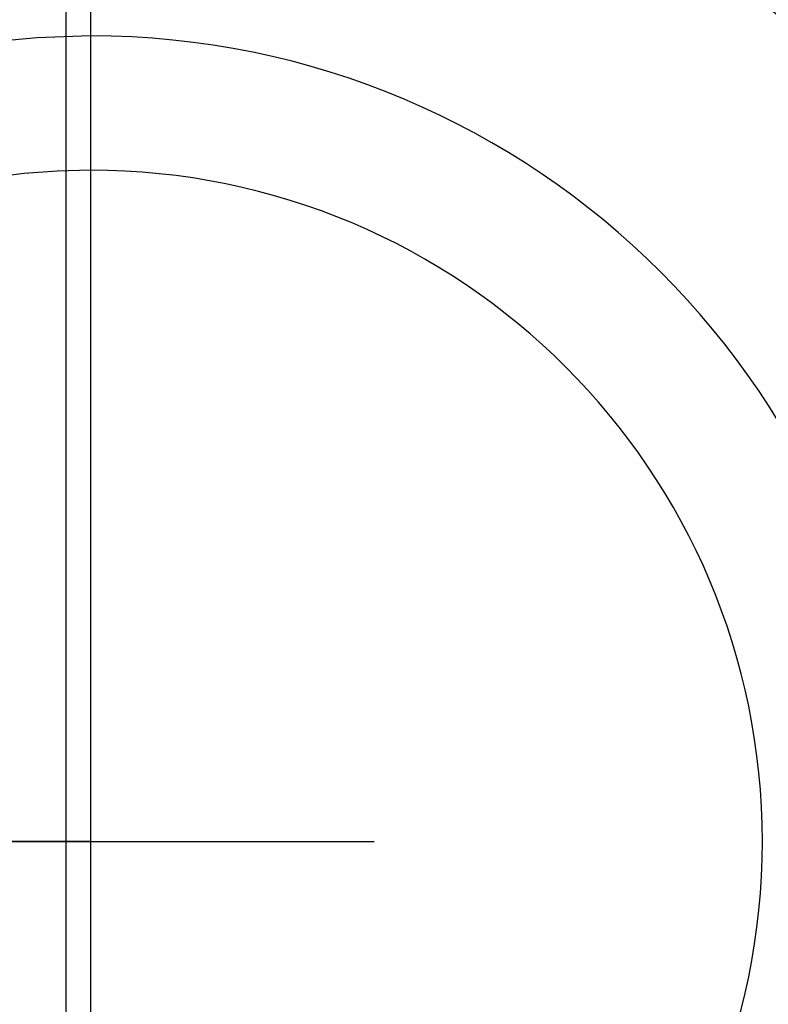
# Model space of a CAD drawing. Header units: millimetres. Extents: x 420 to 580, y 462 to 543.
# Tile 10 of 14: x 558 to 567, y 493 to 505. Entities that reach past the tile are written whole.
import ezdxf

# ---------------------------------------------------------------- set-up
doc = ezdxf.new("R2010")
doc.units = ezdxf.units.MM
doc.header["$LTSCALE"] = 65.185185
doc.linetypes.add('CENTER', pattern=[0.6, 0.375, -0.075, 0.075, -0.075])
doc.linetypes.add('HIDDEN', pattern=[0.2, 0.1, -0.1])
for name, color, linetype in [('ACHSEN_S', 7, 'CONTINUOUS'), ('KONST.EL_MIT_GEO', 7, 'CONTINUOUS'), ('KURVEN', 7, 'CONTINUOUS')]:
    doc.layers.add(name, color=color, linetype=linetype)

msp = doc.modelspace()

# ---------------------------------------------------------------- linework, layer by layer
at = {"layer": 'ACHSEN_S', "color": 2, "linetype": 'CENTER'}
msp.add_line((420.299, 494.88), (579.701, 494.88), dxfattribs=at)
at = {"layer": 'KONST.EL_MIT_GEO', "color": 7, "linetype": 'Continuous'}
for p, q in [((558.408, 521.641), (558.408, 468.119)), ((558.701, 520.932), (558.701, 468.828))]:
    msp.add_line(p, q, dxfattribs=at)
at = {"layer": 'KURVEN', "color": 8, "linetype": 'HIDDEN'}
for p, q in [((558.701, 510.88), (558.701, 478.88)), ((558.701, 494.88), (549.101, 494.88))]:
    msp.add_line(p, q, dxfattribs=at)
for radius, start, end in [(16, 90, 270), (12.8, 90, 270), (9.6, 89.9999, 270), (8, 89.9999, 180)]:
    msp.add_arc((558.701, 494.88), radius, start, end, dxfattribs=at)
at = {"layer": 'KURVEN', "color": 40, "linetype": 'Continuous'}
for radius, end in [(16, 90), (12.8, 90), (9.6, 89.9999), (8, 89.9999)]:
    msp.add_arc((558.701, 494.88), radius, 270, end, dxfattribs=at)

doc.saveas('drawing.dxf')
